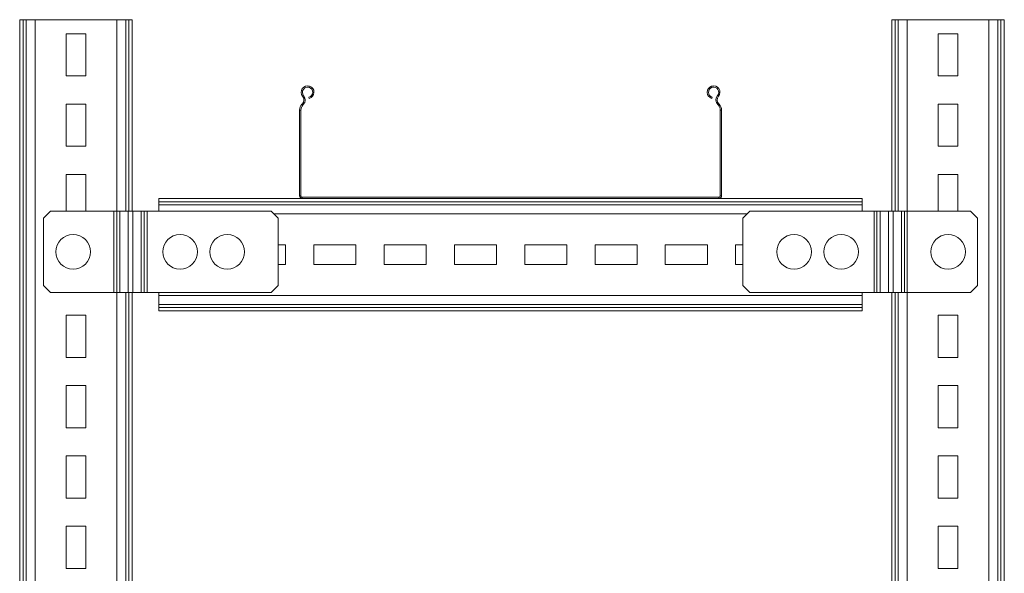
# Model space of a CAD drawing. Header units: millimetres. Extents: x 365 to 1993, y -46 to 1838.
# Tile 50 of 50: x 1258 to 1958, y 1445 to 1838. Entities that reach past the tile are written whole.
import ezdxf

# ---------------------------------------------------------------- set-up
doc = ezdxf.new("R2010")
doc.units = ezdxf.units.MM

msp = doc.modelspace()

# ---------------------------------------------------------------- linework, layer by layer
at = {"color": 7, "linetype": 'Continuous', "lineweight": 15}
for p, q in [((1258.04, 1138.32), (1258.04, 1838.32)), ((1260.5, 1838.32), (1258.04, 1838.32)), ((1260.5, 1138.32), (1260.5, 1838.32)), ((1262.55, 1838.32), (1260.5, 1838.32)), ((1262.55, 1138.32), (1262.55, 1838.32)), ((1268.95, 1838.32), (1262.55, 1838.32)), ((1268.95, 1138.32), (1268.95, 1838.32)), ((1327.13, 1838.32), (1268.95, 1838.32)), ((1333.53, 1838.32), (1327.13, 1838.32)), ((1335.58, 1838.32), (1333.53, 1838.32)), ((1338.04, 1838.32), (1335.58, 1838.32)), ((1338.04, 1702.32), (1338.04, 1838.32)), ((1878.04, 1702.32), (1878.04, 1838.32)), ((1880.5, 1838.32), (1878.04, 1838.32)), ((1882.55, 1838.32), (1880.5, 1838.32)), ((1888.95, 1838.32), (1882.55, 1838.32)), ((1947.13, 1838.32), (1888.95, 1838.32)), ((1947.13, 1138.32), (1947.13, 1838.32)), ((1953.53, 1838.32), (1947.13, 1838.32)), ((1953.53, 1138.32), (1953.53, 1838.32)), ((1955.58, 1838.32), (1953.53, 1838.32)), ((1955.58, 1138.32), (1955.58, 1838.32)), ((1958.04, 1838.32), (1955.58, 1838.32)), ((1958.04, 1138.32), (1958.04, 1838.32)), ((1305.04, 1828.32), (1291.04, 1828.32)), ((1291.04, 1828.32), (1291.04, 1798.32)), ((1305.04, 1798.32), (1305.04, 1828.32)), ((1925.04, 1828.32), (1911.04, 1828.32)), ((1911.04, 1828.32), (1911.04, 1798.32)), ((1925.04, 1798.32), (1925.04, 1828.32)), ((1291.04, 1798.32), (1305.04, 1798.32)), ((1911.04, 1798.32), (1925.04, 1798.32)), ((1305.04, 1778.32), (1291.04, 1778.32)), ((1291.04, 1778.32), (1291.04, 1748.32)), ((1305.04, 1748.32), (1305.04, 1778.32)), ((1459.04, 1778.56), (1458.7, 1778.19)), ((1458.7, 1778.19), (1459.35, 1777.57)), ((1459.69, 1777.94), (1459.04, 1778.56)), ((1459.22, 1783.87), (1459.91, 1784.44)), ((1463.9, 1782.38), (1463.66, 1783.25)), ((1750.43, 1783.25), (1750.19, 1782.38)), ((1754.87, 1783.87), (1754.18, 1784.44)), ((1755.05, 1778.56), (1754.4, 1777.94)), ((1754.74, 1777.57), (1755.39, 1778.19)), ((1755.39, 1778.19), (1755.05, 1778.56)), ((1925.04, 1778.32), (1911.04, 1778.32)), ((1911.04, 1778.32), (1911.04, 1748.32)), ((1925.04, 1748.32), (1925.04, 1778.32)), ((1457.95, 1774.06), (1457.05, 1774.06)), ((1457.05, 1774.06), (1457.05, 1713.22)), ((1457.95, 1774.06), (1457.95, 1713.22)), ((1459.69, 1777.94), (1459.35, 1777.57)), ((1754.74, 1777.57), (1754.4, 1777.94)), ((1756.15, 1713.22), (1756.15, 1774.06)), ((1757.05, 1774.06), (1756.15, 1774.06)), ((1757.05, 1713.22), (1757.05, 1774.06)), ((1291.04, 1748.32), (1305.04, 1748.32)), ((1911.04, 1748.32), (1925.04, 1748.32)), ((1305.04, 1728.32), (1291.04, 1728.32)), ((1291.04, 1728.32), (1291.04, 1702.32)), ((1305.04, 1702.32), (1305.04, 1728.32)), ((1911.04, 1728.32), (1911.04, 1702.32)), ((1925.04, 1728.32), (1911.04, 1728.32)), ((1925.04, 1702.32), (1925.04, 1728.32)), ((1458.95, 1711.32), (1357.05, 1711.32)), ((1357.05, 1711.32), (1357.05, 1708.86)), ((1857.05, 1708.86), (1357.05, 1708.86)), ((1357.05, 1708.86), (1357.05, 1706.81)), ((1457.05, 1713.22), (1457.95, 1713.22)), ((1458.95, 1712.22), (1458.95, 1711.32)), ((1458.95, 1712.22), (1755.15, 1712.22)), ((1458.95, 1711.32), (1755.15, 1711.32)), ((1755.15, 1711.32), (1755.15, 1712.22)), ((1857.05, 1711.32), (1755.15, 1711.32)), ((1756.15, 1713.22), (1757.05, 1713.22)), ((1857.05, 1711.32), (1857.05, 1708.86)), ((1857.05, 1708.86), (1857.05, 1706.81)), ((1280.04, 1702.32), (1275.04, 1697.32)), ((1325.04, 1702.32), (1280.04, 1702.32)), ((1327.01, 1702.32), (1325.04, 1702.32)), ((1325.04, 1644.32), (1325.04, 1702.32)), ((1327.01, 1644.32), (1327.01, 1702.32)), ((1329.24, 1702.32), (1327.01, 1702.32)), ((1329.24, 1644.32), (1329.24, 1702.32)), ((1329.24, 1702.32), (1335.15, 1702.32)), ((1335.15, 1702.32), (1335.15, 1644.32)), ((1335.15, 1702.32), (1338.47, 1702.32)), ((1338.47, 1702.32), (1338.47, 1644.32)), ((1338.47, 1702.32), (1344.38, 1702.32)), ((1344.38, 1702.32), (1344.38, 1644.32)), ((1344.38, 1702.32), (1346.6, 1702.32)), ((1346.6, 1702.32), (1346.6, 1644.32)), ((1348.57, 1702.32), (1346.6, 1702.32)), ((1348.57, 1644.32), (1348.57, 1702.32)), ((1436.9, 1702.32), (1348.57, 1702.32)), ((1857.05, 1706.81), (1357.05, 1706.81)), ((1357.05, 1706.81), (1357.05, 1702.32)), ((1441.9, 1697.32), (1436.9, 1702.32)), ((1777.2, 1702.32), (1772.2, 1697.32)), ((1865.52, 1702.32), (1777.2, 1702.32)), ((1857.05, 1706.81), (1857.05, 1702.32)), ((1865.52, 1702.32), (1865.52, 1644.32)), ((1867.49, 1702.32), (1865.52, 1702.32)), ((1867.49, 1644.32), (1867.49, 1702.32)), ((1867.49, 1702.32), (1869.71, 1702.32)), ((1869.71, 1644.32), (1869.71, 1702.32)), ((1869.71, 1702.32), (1875.62, 1702.32)), ((1875.62, 1644.32), (1875.62, 1702.32)), ((1875.62, 1702.32), (1878.94, 1702.32)), ((1878.94, 1644.32), (1878.94, 1702.32)), ((1878.94, 1702.32), (1884.85, 1702.32)), ((1884.85, 1702.32), (1884.85, 1644.32)), ((1887.08, 1702.32), (1884.85, 1702.32)), ((1887.08, 1702.32), (1887.08, 1644.32)), ((1889.05, 1702.32), (1887.08, 1702.32)), ((1889.05, 1702.32), (1889.05, 1644.32)), ((1934.05, 1702.32), (1889.05, 1702.32)), ((1939.05, 1697.32), (1934.05, 1702.32)), ((1275.04, 1697.32), (1275.04, 1649.32)), ((1441.9, 1649.32), (1441.9, 1697.32)), ((1772.2, 1697.32), (1772.2, 1649.32)), ((1939.05, 1649.32), (1939.05, 1697.32)), ((1447.05, 1678.32), (1441.9, 1678.32)), ((1447.05, 1664.32), (1447.05, 1678.32)), ((1467.05, 1678.32), (1467.05, 1664.32)), ((1497.05, 1678.32), (1467.05, 1678.32)), ((1497.05, 1664.32), (1497.05, 1678.32)), ((1517.05, 1678.32), (1517.05, 1664.32)), ((1547.05, 1678.32), (1517.05, 1678.32)), ((1547.05, 1664.32), (1547.05, 1678.32)), ((1597.05, 1678.32), (1567.05, 1678.32)), ((1567.05, 1678.32), (1567.05, 1664.32)), ((1597.05, 1664.32), (1597.05, 1678.32)), ((1617.05, 1678.32), (1617.05, 1664.32)), ((1647.05, 1678.32), (1617.05, 1678.32)), ((1647.05, 1664.32), (1647.05, 1678.32)), ((1697.05, 1678.32), (1667.05, 1678.32)), ((1667.05, 1678.32), (1667.05, 1664.32)), ((1697.05, 1664.32), (1697.05, 1678.32)), ((1717.05, 1678.32), (1717.05, 1664.32)), ((1747.05, 1678.32), (1717.05, 1678.32)), ((1747.05, 1664.32), (1747.05, 1678.32)), ((1772.2, 1678.32), (1767.05, 1678.32)), ((1767.05, 1678.32), (1767.05, 1664.32)), ((1441.9, 1664.32), (1447.05, 1664.32)), ((1467.05, 1664.32), (1497.05, 1664.32)), ((1517.05, 1664.32), (1547.05, 1664.32)), ((1567.05, 1664.32), (1597.05, 1664.32)), ((1617.05, 1664.32), (1647.05, 1664.32)), ((1667.05, 1664.32), (1697.05, 1664.32)), ((1717.05, 1664.32), (1747.05, 1664.32)), ((1767.05, 1664.32), (1772.2, 1664.32)), ((1275.04, 1649.32), (1280.04, 1644.32)), ((1436.9, 1644.32), (1441.9, 1649.32)), ((1772.2, 1649.32), (1777.2, 1644.32)), ((1934.05, 1644.32), (1939.05, 1649.32)), ((1280.04, 1644.32), (1325.04, 1644.32)), ((1325.04, 1644.32), (1327.01, 1644.32)), ((1327.01, 1644.32), (1329.24, 1644.32)), ((1335.15, 1644.32), (1329.24, 1644.32)), ((1338.47, 1644.32), (1335.15, 1644.32)), ((1338.04, 1352.32), (1338.04, 1644.32)), ((1344.38, 1644.32), (1338.47, 1644.32)), ((1346.6, 1644.32), (1344.38, 1644.32)), ((1346.6, 1644.32), (1348.57, 1644.32)), ((1348.57, 1644.32), (1436.9, 1644.32)), ((1357.05, 1644.32), (1357.05, 1642.23)), ((1857.05, 1642.23), (1357.05, 1642.23)), ((1357.05, 1642.23), (1357.05, 1635.83)), ((1777.2, 1644.32), (1865.52, 1644.32)), ((1857.05, 1644.32), (1857.05, 1642.23)), ((1857.05, 1642.23), (1857.05, 1635.83)), ((1865.52, 1644.32), (1867.49, 1644.32)), ((1869.71, 1644.32), (1867.49, 1644.32)), ((1875.62, 1644.32), (1869.71, 1644.32)), ((1878.94, 1644.32), (1875.62, 1644.32)), ((1878.04, 1352.32), (1878.04, 1644.32)), ((1884.85, 1644.32), (1878.94, 1644.32)), ((1884.85, 1644.32), (1887.08, 1644.32)), ((1887.08, 1644.32), (1889.05, 1644.32)), ((1889.05, 1644.32), (1934.05, 1644.32)), ((1857.05, 1635.83), (1357.05, 1635.83)), ((1357.05, 1635.83), (1357.05, 1633.78)), ((1857.05, 1633.78), (1357.05, 1633.78)), ((1357.05, 1633.78), (1357.05, 1631.32)), ((1857.05, 1631.32), (1357.05, 1631.32)), ((1857.05, 1635.83), (1857.05, 1633.78)), ((1857.05, 1633.78), (1857.05, 1631.32)), ((1291.04, 1628.32), (1291.04, 1598.32)), ((1305.04, 1628.32), (1291.04, 1628.32)), ((1305.04, 1598.32), (1305.04, 1628.32)), ((1925.04, 1628.32), (1911.04, 1628.32)), ((1911.04, 1628.32), (1911.04, 1598.32)), ((1925.04, 1598.32), (1925.04, 1628.32)), ((1291.04, 1598.32), (1305.04, 1598.32)), ((1911.04, 1598.32), (1925.04, 1598.32)), ((1305.04, 1578.32), (1291.04, 1578.32)), ((1291.04, 1578.32), (1291.04, 1548.32)), ((1305.04, 1548.32), (1305.04, 1578.32)), ((1911.04, 1578.32), (1911.04, 1548.32)), ((1925.04, 1578.32), (1911.04, 1578.32)), ((1925.04, 1548.32), (1925.04, 1578.32)), ((1291.04, 1548.32), (1305.04, 1548.32)), ((1911.04, 1548.32), (1925.04, 1548.32)), ((1305.04, 1528.32), (1291.04, 1528.32)), ((1291.04, 1528.32), (1291.04, 1498.32)), ((1305.04, 1498.32), (1305.04, 1528.32)), ((1925.04, 1528.32), (1911.04, 1528.32)), ((1911.04, 1528.32), (1911.04, 1498.32)), ((1925.04, 1498.32), (1925.04, 1528.32)), ((1291.04, 1498.32), (1305.04, 1498.32)), ((1911.04, 1498.32), (1925.04, 1498.32)), ((1291.04, 1478.32), (1291.04, 1448.32)), ((1305.04, 1478.32), (1291.04, 1478.32)), ((1305.04, 1448.32), (1305.04, 1478.32)), ((1925.04, 1478.32), (1911.04, 1478.32)), ((1911.04, 1478.32), (1911.04, 1448.32)), ((1925.04, 1448.32), (1925.04, 1478.32)), ((1291.04, 1448.32), (1305.04, 1448.32)), ((1911.04, 1448.32), (1925.04, 1448.32))]:
    msp.add_line(p, q, dxfattribs=at)
at = {"color": 8, "linetype": 'Continuous', "lineweight": 15}
for p, q in [((1327.13, 1702.32), (1327.13, 1838.32)), ((1333.53, 1702.32), (1333.53, 1838.32)), ((1335.58, 1702.32), (1335.58, 1838.32)), ((1880.5, 1702.32), (1880.5, 1838.32)), ((1882.55, 1702.32), (1882.55, 1838.32)), ((1888.95, 1702.32), (1888.95, 1838.32)), ((1775.28, 1700.41), (1438.81, 1700.41)), ((1327.13, 1352.32), (1327.13, 1644.32)), ((1333.53, 1352.32), (1333.53, 1644.32)), ((1335.58, 1352.32), (1335.58, 1644.32)), ((1880.5, 1352.32), (1880.5, 1644.32)), ((1882.55, 1352.32), (1882.55, 1644.32)), ((1888.95, 1352.32), (1888.95, 1644.32))]:
    msp.add_line(p, q, dxfattribs=at)
at = {"color": 7, "linetype": 'Continuous', "lineweight": 15}
for centre, radius in [((1296.04, 1673.32), 12.32), ((1372.05, 1673.32), 12.33), ((1405.55, 1673.32), 12.33), ((1808.55, 1673.32), 12.33), ((1842.05, 1673.32), 12.33), ((1918.05, 1673.32), 12.33)]:
    msp.add_circle(centre, radius, dxfattribs=at)
for centre, radius, start, end in [((1462.72, 1786.77), 4.55, 285, 219.68246), ((1462.72, 1786.77), 3.65, 285, 219.68246), ((1751.37, 1786.77), 4.55, 320.31754, 255), ((1751.37, 1786.77), 3.65, 320.31754, 255), ((1463.05, 1774.06), 6, 136.4642, 180), ((1456.14, 1781.31), 4, 316.4642, 39.68246), ((1456.14, 1781.31), 4.9, 316.4642, 39.68246), ((1757.95, 1781.31), 4.9, 140.31754, 223.5358), ((1757.95, 1781.31), 4, 140.31754, 223.5358), ((1751.05, 1774.06), 6, 0, 43.5358), ((1463.05, 1774.06), 5.1, 136.4642, 180), ((1751.05, 1774.06), 5.1, 0, 43.5358), ((1458.95, 1713.22), 1.9, 180, 270), ((1458.95, 1713.22), 1, 180, 270), ((1755.15, 1713.22), 1.9, 270, 0), ((1755.15, 1713.22), 1, 270, 0)]:
    msp.add_arc(centre, radius, start, end, dxfattribs=at)

doc.saveas('drawing.dxf')
